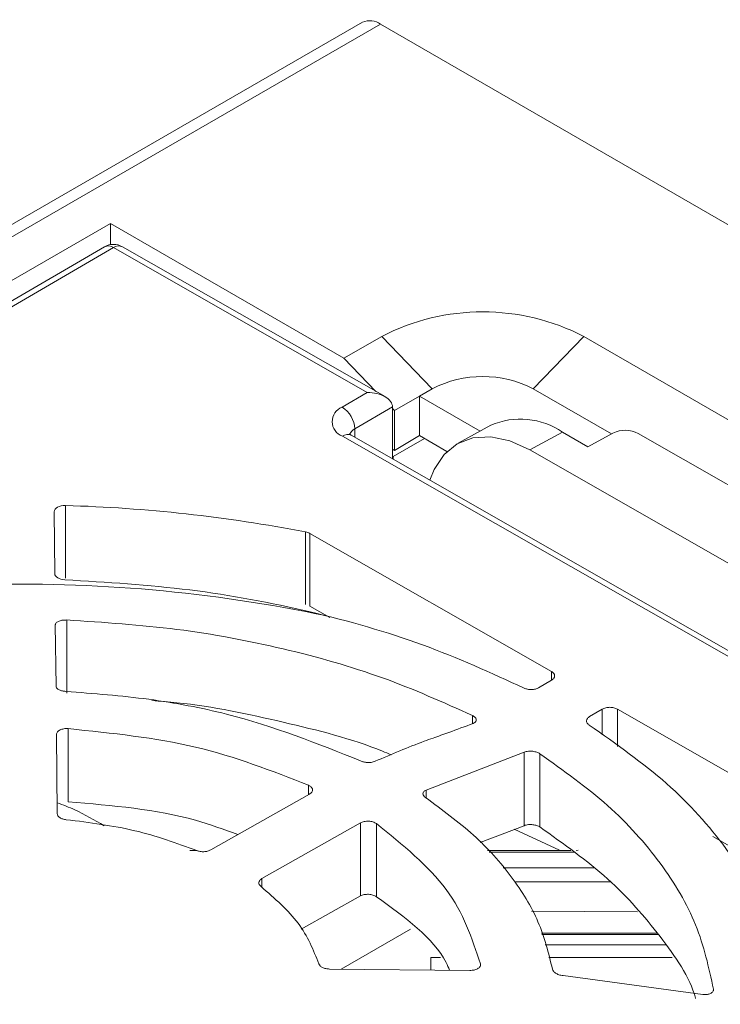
# Model space of a CAD drawing. Header units: millimetres. Extents: x -420 to 420, y -297 to 297.
# Tile 137 of 141: x 301 to 319, y 226 to 252. Entities that reach past the tile are written whole.
import ezdxf

# ---------------------------------------------------------------- set-up
doc = ezdxf.new("R2010")
doc.units = ezdxf.units.MM
doc.header["$MEASUREMENT"] = 0
doc.layers.add('layer 1', color=7, linetype='Continuous')

msp = doc.modelspace()

# ---------------------------------------------------------------- linework, layer by layer
at = {"layer": 'layer 1', "color": 7, "lineweight": 9}
for points in [[(309.9118, 251.7473), (309.9118, 251.7473), (255.7144, 220.4599), (255.7144, 220.4599)], [(310.374, 251.7016), (310.374, 251.7016), (256.1763, 220.414), (256.1763, 220.414)], [(310.374, 251.7016), (310.239, 251.7981), (310.063, 251.8157), (309.9118, 251.7473)], [(351.5516, 227.9301), (351.5516, 227.9301), (310.374, 251.7016), (310.374, 251.7016)], [(303.3802, 246.5323), (303.3802, 246.5323), (261.2874, 222.2326), (261.2874, 222.2326)], [(309.4262, 243.0419), (309.4262, 243.0419), (303.3802, 246.5323), (303.3802, 246.5323)], [(303.3802, 245.9864), (303.3802, 245.9864), (303.3802, 246.5323), (303.3802, 246.5323)], [(303.6891, 245.9324), (303.5456, 246.0143), (303.3694, 246.0136), (303.2269, 245.9304)], [(303.2269, 245.9304), (303.2269, 245.9304), (262.2654, 222.0348), (262.2654, 222.0348)], [(303.4598, 245.9085), (303.4598, 245.9085), (262.4982, 222.013), (262.4982, 222.013)], [(303.4598, 245.9085), (303.392, 245.9577), (303.3027, 245.966), (303.2269, 245.9304)], [(303.6891, 245.9324), (303.6138, 245.9659), (303.5264, 245.9568), (303.4598, 245.9085)], [(310.0301, 242.1549), (310.0301, 242.1549), (303.4598, 245.9085), (303.4598, 245.9085)], [(310.491, 242.0466), (310.491, 242.0466), (303.6891, 245.9324), (303.6891, 245.9324)], [(315.6356, 243.608), (313.996, 244.4575), (312.0461, 244.4575), (310.4065, 243.608)], [(309.4262, 243.0419), (309.4262, 243.0419), (310.4065, 243.608), (310.4065, 243.608)], [(311.7139, 242.2496), (311.7139, 242.2496), (310.4065, 243.608), (310.4065, 243.608)], [(314.3284, 242.2496), (314.3284, 242.2496), (315.6356, 243.608), (315.6356, 243.608)], [(315.6356, 243.608), (315.6356, 243.608), (331.3224, 234.5522), (331.3224, 234.5522)], [(310.2535, 242.1823), (310.2535, 242.1823), (309.4262, 243.0419), (309.4262, 243.0419)], [(314.3284, 242.2496), (313.5086, 242.6742), (312.5336, 242.6742), (311.7139, 242.2496)], [(311.7139, 242.2496), (311.7139, 242.2496), (311.3871, 242.0608), (311.3871, 242.0608)], [(316.3527, 241.0808), (316.3527, 241.0808), (314.3284, 242.2496), (314.3284, 242.2496)], [(309.3799, 241.7758), (309.3799, 241.7758), (310.0301, 242.1549), (310.0301, 242.1549)], [(310.0301, 242.1549), (310.0301, 242.1549), (310.0301, 242.1549), (310.0301, 242.1549)], [(310.4923, 242.0459), (310.4923, 242.0459), (310.4923, 242.0459), (310.4923, 242.0459)], [(311.3871, 242.0608), (311.3871, 242.0608), (310.7334, 241.6835), (310.7334, 241.6835)], [(311.3871, 241.0354), (311.3871, 241.0354), (311.3871, 242.0608), (311.3871, 242.0608)], [(311.3871, 242.0608), (311.3871, 242.0608), (312.9575, 241.1542), (312.9575, 241.1542)], [(309.7085, 241.2106), (309.6977, 241.4413), (309.5752, 241.6523), (309.3799, 241.7758)], [(310.6836, 241.7797), (310.6836, 241.7797), (309.7085, 241.2106), (309.7085, 241.2106)], [(310.6836, 241.7797), (310.6836, 241.7797), (310.6836, 241.7795), (310.6836, 241.7795)], [(310.6836, 240.4351), (310.6836, 240.4351), (310.6836, 241.7797), (310.6836, 241.7797)], [(310.7334, 241.6835), (310.7334, 241.6835), (310.6836, 241.7353), (310.6836, 241.7353)], [(310.7334, 240.6542), (310.7334, 240.6542), (310.7334, 241.6835), (310.7334, 241.6835)], [(315.0867, 241.1245), (314.5419, 241.5035), (313.8388, 241.5713), (313.2315, 241.3034)], [(309.7085, 241.2106), (309.6478, 241.1812), (309.6016, 241.1285), (309.5803, 241.0646)], [(309.7085, 241.2106), (309.7085, 241.2106), (309.7085, 240.9923), (309.7085, 240.9923)], [(313.2315, 241.3034), (313.2315, 241.3034), (312.3867, 240.8431), (312.3867, 240.8431)], [(317.0471, 241.0925), (316.843, 241.1984), (316.601, 241.2025), (316.3935, 241.1032)], [(309.616, 241.045), (309.5408, 241.0784), (309.4533, 241.0694), (309.3868, 241.0211)], [(327.1266, 230.8869), (327.1266, 230.8869), (309.3868, 241.0211), (309.3868, 241.0211)], [(327.3558, 230.9108), (327.3558, 230.9108), (309.616, 241.045), (309.616, 241.045)], [(310.7007, 240.4948), (310.7007, 240.4948), (311.512, 240.9633), (311.512, 240.9633)], [(311.3871, 241.0354), (311.3871, 241.0354), (310.7334, 240.6542), (310.7334, 240.6542)], [(312.0938, 240.6274), (312.0938, 240.6274), (311.3871, 241.0354), (311.3871, 241.0354)], [(315.0867, 241.1245), (315.0867, 241.1245), (314.242, 240.6641), (314.242, 240.6641)], [(315.0867, 241.1245), (315.0867, 241.1245), (315.7437, 240.749), (315.7437, 240.749)], [(316.3935, 241.1032), (316.3935, 241.1032), (315.7437, 240.749), (315.7437, 240.749)], [(317.0471, 241.0925), (317.0471, 241.0925), (326.2455, 235.8377), (326.2455, 235.8377)], [(310.6836, 240.6828), (310.6836, 240.6828), (310.7334, 240.6542), (310.7334, 240.6542)], [(314.242, 240.6641), (314.242, 240.6641), (325.4115, 234.2834), (325.4115, 234.2834)], [(310.7007, 240.4948), (310.7007, 240.4948), (310.6836, 240.5046), (310.6836, 240.5046)], [(310.7007, 240.4948), (310.7007, 240.4948), (310.7007, 240.4253), (310.7007, 240.4253)], [(308.4353, 238.5389), (306.3841, 238.9362), (304.3041, 239.1658), (302.2157, 239.2255)], [(302.2157, 239.2255), (302.2157, 239.2255), (302.2157, 237.3441), (302.2157, 237.3441)], [(301.9387, 237.4611), (301.9387, 237.4611), (301.9241, 239.0647), (301.9241, 239.0647)], [(308.5414, 238.5012), (308.5083, 238.5193), (308.4724, 238.532), (308.4353, 238.5389)], [(308.4353, 236.6576), (308.4353, 236.6576), (308.4353, 238.5389), (308.4353, 238.5389)], [(314.8018, 234.9247), (314.8018, 234.9247), (308.5414, 238.5012), (308.5414, 238.5012)], [(308.5414, 238.5012), (308.5414, 238.5012), (308.5414, 236.6197), (308.5414, 236.6197)], [(308.9902, 236.3633), (306.0046, 236.9917), (302.955, 237.2633), (299.9052, 237.1725)], [(309.0577, 236.3193), (309.0577, 236.3193), (308.5414, 236.6142), (308.5414, 236.6142)], [(301.9703, 234.5431), (301.9703, 234.5431), (301.9513, 236.1291), (301.9513, 236.1291)], [(302.2475, 236.2583), (302.2475, 236.2583), (302.2475, 234.3593), (302.2475, 234.3593)], [(314.8018, 234.6971), (314.8018, 234.6971), (314.8018, 234.9247), (314.8018, 234.9247)], [(314.4698, 234.5035), (314.4698, 234.5035), (314.8038, 234.6984), (314.8038, 234.6984)], [(312.7588, 233.5735), (312.7588, 233.5735), (312.7588, 233.7809), (312.7588, 233.7809)], [(315.7892, 233.7559), (315.7892, 233.7559), (316.1179, 233.9476), (316.1179, 233.9476)], [(316.1179, 233.2804), (316.1179, 233.2804), (316.1179, 233.9476), (316.1179, 233.9476)], [(322.7703, 230.3724), (322.7703, 230.3724), (316.51, 233.9489), (316.51, 233.9489)], [(316.51, 233.9489), (316.51, 233.9489), (316.51, 232.9833), (316.51, 232.9833)], [(302.002, 231.2404), (302.002, 231.2404), (301.9829, 233.2932), (301.9829, 233.2932)], [(302.2894, 233.4427), (302.2894, 233.4427), (302.2894, 231.5471), (302.2894, 231.5471)], [(311.5535, 231.8501), (311.5535, 231.8501), (314.0958, 232.8327), (314.0958, 232.8327)], [(314.0958, 230.9278), (314.0958, 230.9278), (314.0958, 232.8327), (314.0958, 232.8327)], [(314.5001, 232.7937), (314.5001, 232.7937), (314.5001, 230.8938), (314.5001, 230.8938)], [(308.5085, 231.7331), (308.5085, 231.7331), (308.5085, 231.9743), (308.5085, 231.9743)], [(305.9756, 230.3003), (305.9756, 230.3003), (308.5329, 231.7468), (308.5329, 231.7468)], [(311.5535, 231.8501), (311.5535, 231.8501), (311.5535, 231.6458), (311.5535, 231.6458)], [(307.3033, 229.5577), (307.3033, 229.5577), (309.8564, 231.0017), (309.8564, 231.0017)], [(309.8564, 229.1072), (309.8564, 229.1072), (309.8564, 231.0017), (309.8564, 231.0017)], [(310.2668, 230.9812), (310.2668, 230.9812), (310.2668, 229.0857), (310.2668, 229.0857)], [(314.0958, 230.9278), (314.0958, 230.9278), (312.9581, 230.488), (312.9581, 230.488)], [(313.839, 230.835), (313.839, 230.835), (315.0105, 230.2963), (315.0105, 230.2963)], [(322.7703, 228.4856), (322.7703, 228.4856), (318.9795, 230.6512), (318.9795, 230.6512)], [(305.6282, 230.2804), (305.6282, 230.2804), (305.4368, 230.2804), (305.4368, 230.2804)], [(315.3002, 230.2804), (315.3002, 230.2804), (313.1469, 230.2804), (313.1469, 230.2804)], [(313.1853, 230.238), (313.1853, 230.238), (315.4123, 230.238), (315.4123, 230.238)], [(315.4962, 230.2957), (315.4962, 230.2957), (315.4392, 230.2804), (315.4392, 230.2804)], [(315.9105, 229.8378), (315.9105, 229.8378), (313.5488, 229.8378), (313.5488, 229.8378)], [(307.3033, 229.5577), (307.3033, 229.5577), (307.3033, 229.3255), (307.3033, 229.3255)], [(316.3233, 229.4734), (316.3233, 229.4734), (313.8409, 229.4695), (313.8409, 229.4695)], [(290.8181, 200.4159), (290.8181, 200.4159), (340.767, 229.2508), (340.767, 229.2508)], [(309.8564, 229.1072), (309.8564, 229.1072), (308.3206, 228.2425), (308.3206, 228.2425)], [(317.0284, 228.6979), (317.0284, 228.6979), (314.2875, 228.7156), (314.2875, 228.7156)], [(311.154, 228.2485), (311.154, 228.2485), (309.3546, 227.2099), (309.3546, 227.2099)], [(317.5303, 228.1458), (317.5303, 228.1458), (314.5413, 228.1458), (314.5413, 228.1458)], [(314.5545, 228.1035), (314.5545, 228.1035), (317.5673, 228.1035), (317.5673, 228.1035)], [(317.7599, 227.8367), (317.7599, 227.8367), (314.636, 227.8367), (314.636, 227.8367)], [(340.4402, 227.5528), (340.4402, 227.5528), (291.4716, 199.2837), (291.4716, 199.2837)], [(294.2951, 203.1778), (294.2951, 203.1778), (336.3878, 227.4774), (336.3878, 227.4774)], [(294.6926, 203.6212), (294.6926, 203.6212), (335.6542, 227.5167), (335.6542, 227.5167)], [(311.6736, 227.5145), (311.6736, 227.5145), (311.6736, 227.1875), (311.6736, 227.1875)], [(311.9319, 227.5145), (311.9319, 227.5145), (311.6736, 227.5145), (311.6736, 227.5145)], [(317.9243, 227.5145), (317.9243, 227.5145), (314.7343, 227.5145), (314.7343, 227.5145)], [(309.0525, 227.2126), (309.0525, 227.2126), (312.6895, 227.1779), (312.6895, 227.1779)], [(312.9635, 227.3108), (312.9635, 227.3108), (312.9635, 227.3459), (312.9635, 227.3459)], [(315.105, 227.0424), (315.105, 227.0424), (318.722, 226.5519), (318.722, 226.5519)]]:
    msp.add_open_spline(points, degree=3, dxfattribs=at)
for points, knots in [([(310.6836, 241.7797), (310.6836, 241.8797), (310.6149, 241.9754), (310.4923, 242.0459), (310.4923, 242.0459), (310.3697, 242.1163), (310.2034, 242.1555), (310.0301, 242.1549)], [0, 0, 0, 0, 0.3333333, 0.3333333, 0.3333333, 0.3333333, 1, 1, 1, 1]), ([(310.6836, 241.7797), (310.6836, 241.8797), (310.6149, 241.9754), (310.4923, 242.0459), (310.4923, 242.0459), (310.3697, 242.1163), (310.2034, 242.1555), (310.0301, 242.1549)], [0, 0, 0, 0, 0.3333333, 0.3333333, 0.3333333, 0.3333333, 1, 1, 1, 1]), ([(310.6836, 241.7797), (310.6836, 241.8797), (310.6149, 241.9754), (310.4923, 242.0459), (310.4923, 242.0459), (310.3697, 242.1163), (310.2034, 242.1555), (310.0301, 242.1549)], [0, 0, 0, 0, 0.3333333, 0.3333333, 0.3333333, 0.3333333, 1, 1, 1, 1]), ([(310.6836, 241.7797), (310.6836, 241.8797), (310.6149, 241.9754), (310.4923, 242.0459), (310.4923, 242.0459), (310.3697, 242.1163), (310.2034, 242.1555), (310.0301, 242.1549)], [0, 0, 0, 0, 0.3333333, 0.3333333, 0.3333333, 0.3333333, 1, 1, 1, 1]), ([(310.6836, 241.7797), (310.6836, 241.8797), (310.6149, 241.9754), (310.4923, 242.0459), (310.4923, 242.0459), (310.3697, 242.1163), (310.2034, 242.1555), (310.0301, 242.1549)], [0, 0, 0, 0, 0.3333333, 0.3333333, 0.3333333, 0.3333333, 1, 1, 1, 1]), ([(310.6836, 241.7797), (310.6836, 241.8797), (310.6149, 241.9754), (310.4923, 242.0459), (310.4923, 242.0459), (310.3697, 242.1163), (310.2034, 242.1555), (310.0301, 242.1549)], [0, 0, 0, 0, 0.3333333, 0.3333333, 0.3333333, 0.3333333, 1, 1, 1, 1]), ([(310.6836, 241.7797), (310.6836, 241.8797), (310.6149, 241.9754), (310.4923, 242.0459), (310.4923, 242.0459), (310.3697, 242.1163), (310.2034, 242.1555), (310.0301, 242.1549)], [0, 0, 0, 0, 0.3333333, 0.3333333, 0.3333333, 0.3333333, 1, 1, 1, 1]), ([(310.6836, 241.7797), (310.6836, 241.8797), (310.6149, 241.9754), (310.4923, 242.0459), (310.4923, 242.0459), (310.3697, 242.1163), (310.2034, 242.1555), (310.0301, 242.1549)], [0, 0, 0, 0, 0.3333333, 0.3333333, 0.3333333, 0.3333333, 1, 1, 1, 1]), ([(310.6836, 241.7797), (310.6836, 241.8797), (310.6149, 241.9754), (310.4923, 242.0459), (310.4923, 242.0459), (310.3697, 242.1163), (310.2034, 242.1555), (310.0301, 242.1549)], [0, 0, 0, 0, 0.3333333, 0.3333333, 0.3333333, 0.3333333, 1, 1, 1, 1]), ([(310.6836, 241.7797), (310.6836, 241.8797), (310.6149, 241.9754), (310.4923, 242.0459), (310.4923, 242.0459), (310.3697, 242.1163), (310.2034, 242.1555), (310.0301, 242.1549)], [0, 0, 0, 0, 0.3333333, 0.3333333, 0.3333333, 0.3333333, 1, 1, 1, 1]), ([(310.6836, 241.7797), (310.6836, 241.8797), (310.6149, 241.9754), (310.4923, 242.0459), (310.4923, 242.0459), (310.3697, 242.1163), (310.2034, 242.1555), (310.0301, 242.1549)], [0, 0, 0, 0, 0.3333333, 0.3333333, 0.3333333, 0.3333333, 1, 1, 1, 1]), ([(310.6836, 241.7797), (310.6836, 241.8797), (310.6149, 241.9754), (310.4923, 242.0459), (310.4923, 242.0459), (310.3697, 242.1163), (310.2034, 242.1555), (310.0301, 242.1549)], [0, 0, 0, 0, 0.3333333, 0.3333333, 0.3333333, 0.3333333, 1, 1, 1, 1]), ([(310.6836, 241.7797), (310.6836, 241.8797), (310.6149, 241.9754), (310.4923, 242.0459), (310.4923, 242.0459), (310.3697, 242.1163), (310.2034, 242.1555), (310.0301, 242.1549)], [0, 0, 0, 0, 0.3333333, 0.3333333, 0.3333333, 0.3333333, 1, 1, 1, 1]), ([(310.6836, 241.7797), (310.6836, 241.8797), (310.6149, 241.9754), (310.4923, 242.0459), (310.4923, 242.0459), (310.3697, 242.1163), (310.2034, 242.1555), (310.0301, 242.1549)], [0, 0, 0, 0, 0.3333333, 0.3333333, 0.3333333, 0.3333333, 1, 1, 1, 1]), ([(310.6836, 241.7797), (310.6836, 241.8797), (310.6149, 241.9754), (310.4923, 242.0459), (310.4923, 242.0459), (310.3697, 242.1163), (310.2034, 242.1555), (310.0301, 242.1549)], [0, 0, 0, 0, 0.3333333, 0.3333333, 0.3333333, 0.3333333, 1, 1, 1, 1]), ([(310.6836, 241.7797), (310.6836, 241.8797), (310.6149, 241.9754), (310.4923, 242.0459), (310.4923, 242.0459), (310.3697, 242.1163), (310.2034, 242.1555), (310.0301, 242.1549)], [0, 0, 0, 0, 0.3333333, 0.3333333, 0.3333333, 0.3333333, 1, 1, 1, 1]), ([(310.6836, 241.7797), (310.6836, 241.8797), (310.6149, 241.9754), (310.4923, 242.0459), (310.4923, 242.0459), (310.3697, 242.1163), (310.2034, 242.1555), (310.0301, 242.1549)], [0, 0, 0, 0, 0.3333333, 0.3333333, 0.3333333, 0.3333333, 1, 1, 1, 1]), ([(310.6836, 241.7797), (310.6836, 241.8797), (310.6149, 241.9754), (310.4923, 242.0459), (310.4923, 242.0459), (310.3697, 242.1163), (310.2034, 242.1555), (310.0301, 242.1549)], [0, 0, 0, 0, 0.3333333, 0.3333333, 0.3333333, 0.3333333, 1, 1, 1, 1]), ([(310.6836, 241.7797), (310.6836, 241.8797), (310.6149, 241.9754), (310.4923, 242.0459), (310.4923, 242.0459), (310.3697, 242.1163), (310.2034, 242.1555), (310.0301, 242.1549)], [0, 0, 0, 0, 0.3333333, 0.3333333, 0.3333333, 0.3333333, 1, 1, 1, 1]), ([(310.6836, 241.7795), (310.6836, 241.8797), (310.6149, 241.9754), (310.4923, 242.0459), (310.4923, 242.0459), (310.3697, 242.1163), (310.2034, 242.1555), (310.0301, 242.1549)], [0, 0, 0, 0, 0.3333333, 0.3333333, 0.3333333, 0.3333333, 1, 1, 1, 1]), ([(310.6836, 241.7795), (310.6836, 241.8797), (310.6149, 241.9754), (310.4923, 242.0459), (310.4923, 242.0459), (310.3697, 242.1163), (310.2034, 242.1555), (310.0301, 242.1549)], [0, 0, 0, 0, 0.3333333, 0.3333333, 0.3333333, 0.3333333, 1, 1, 1, 1]), ([(309.3799, 241.7758), (309.2237, 241.7148), (309.1215, 241.5637), (309.123, 241.396), (309.123, 241.396), (309.1244, 241.2284), (309.2295, 241.0792), (309.3868, 241.0211)], [0, 0, 0, 0, 0.3333333, 0.3333333, 0.3333333, 0.3333333, 1, 1, 1, 1]), ([(309.616, 241.045), (309.5955, 241.0592), (309.575, 241.0736), (309.567, 241.0794), (309.567, 241.0794), (309.5611, 241.0836), (309.5619, 241.0834), (309.5626, 241.0834)], [0, 0, 0, 0, 0.3333333, 0.3333333, 0.3333333, 0.3333333, 1, 1, 1, 1]), ([(314.242, 240.6641), (314.242, 240.6641), (313.7275, 240.898), (313.7275, 240.898), (313.7275, 240.898), (313.7275, 240.898), (313.2297, 241.0052), (313.2297, 241.0052), (313.2297, 241.0052), (313.2297, 241.0052), (312.7673, 240.9812), (312.7673, 240.9812), (312.7673, 240.9812), (312.7673, 240.9812), (312.3584, 240.8272), (312.3584, 240.8272), (312.3584, 240.8272), (312.3584, 240.8272), (312.0184, 240.5492), (312.0184, 240.5492), (312.0184, 240.5492), (312.0184, 240.5492), (311.7607, 240.1574), (311.7607, 240.1574), (311.7607, 240.1574), (311.7607, 240.1574), (311.6522, 239.8818), (311.6522, 239.8818)], [0, 0, 0, 0, 0.125, 0.125, 0.125, 0.125, 0.25, 0.25, 0.25, 0.25, 0.375, 0.375, 0.375, 0.375, 0.5, 0.5, 0.5, 0.5, 0.625, 0.625, 0.625, 0.625, 0.75, 0.75, 0.75, 0.75, 1, 1, 1, 1]), ([(301.9241, 239.0647), (301.9241, 239.0647), (301.9297, 239.097), (301.9297, 239.097), (301.9297, 239.097), (301.9297, 239.097), (301.9463, 239.1281), (301.9463, 239.1281), (301.9463, 239.1281), (301.9463, 239.1281), (301.9735, 239.1565), (301.9735, 239.1565), (301.9735, 239.1565), (301.9735, 239.1565), (302.0099, 239.1813), (302.0099, 239.1813), (302.0099, 239.1813), (302.0099, 239.1813), (302.0545, 239.2013), (302.0545, 239.2013), (302.0545, 239.2013), (302.0545, 239.2013), (302.1049, 239.2157), (302.1049, 239.2157), (302.1049, 239.2157), (302.1049, 239.2157), (302.1595, 239.2238), (302.1595, 239.2238), (302.1595, 239.2238), (302.1595, 239.2238), (302.2157, 239.2255), (302.2157, 239.2255)], [0, 0, 0, 0, 0.1111111, 0.1111111, 0.1111111, 0.1111111, 0.2222222, 0.2222222, 0.2222222, 0.2222222, 0.3333333, 0.3333333, 0.3333333, 0.3333333, 0.4444444, 0.4444444, 0.4444444, 0.4444444, 0.5555556, 0.5555556, 0.5555556, 0.5555556, 0.6666667, 0.6666667, 0.6666667, 0.6666667, 0.7777778, 0.7777778, 0.7777778, 0.7777778, 1, 1, 1, 1]), ([(302.1996, 237.3021), (302.1996, 237.3021), (302.1482, 237.3067), (302.1482, 237.3067), (302.1482, 237.3067), (302.1482, 237.3067), (302.099, 237.3167), (302.099, 237.3167), (302.099, 237.3167), (302.099, 237.3167), (302.0539, 237.332), (302.0539, 237.332), (302.0539, 237.332), (302.0539, 237.332), (302.0147, 237.3518), (302.0147, 237.3518), (302.0147, 237.3518), (302.0147, 237.3518), (301.9825, 237.3755), (301.9825, 237.3755), (301.9825, 237.3755), (301.9825, 237.3755), (301.9587, 237.4023), (301.9587, 237.4023), (301.9587, 237.4023), (301.9587, 237.4023), (301.9439, 237.4311), (301.9439, 237.4311), (301.9439, 237.4311), (301.9439, 237.4311), (301.9387, 237.4611), (301.9387, 237.4611)], [0, 0, 0, 0, 0.1111111, 0.1111111, 0.1111111, 0.1111111, 0.2222222, 0.2222222, 0.2222222, 0.2222222, 0.3333333, 0.3333333, 0.3333333, 0.3333333, 0.4444444, 0.4444444, 0.4444444, 0.4444444, 0.5555556, 0.5555556, 0.5555556, 0.5555556, 0.6666667, 0.6666667, 0.6666667, 0.6666667, 0.7777778, 0.7777778, 0.7777778, 0.7777778, 1, 1, 1, 1]), ([(314.0902, 234.4954), (313.2347, 234.8868), (312.3791, 235.2781), (311.4605, 235.6139), (311.4605, 235.6139), (310.5417, 235.9498), (309.5598, 236.23), (308.5486, 236.4687), (308.5486, 236.4687), (307.5373, 236.7074), (306.4967, 236.9044), (305.4337, 237.0364), (305.4337, 237.0364), (304.3707, 237.1684), (303.2851, 237.2354), (302.1996, 237.3021)], [0, 0, 0, 0, 0.2, 0.2, 0.2, 0.2, 0.4, 0.4, 0.4, 0.4, 0.6, 0.6, 0.6, 0.6, 1, 1, 1, 1]), ([(301.9513, 236.1291), (301.9528, 236.1393), (301.9541, 236.1496), (301.9589, 236.1598), (301.9589, 236.1598), (301.9633, 236.1694), (301.9709, 236.1788), (301.9803, 236.1879), (301.9803, 236.1879), (301.9896, 236.1964), (302.0005, 236.2045), (302.0132, 236.2119), (302.0132, 236.2119), (302.0254, 236.2191), (302.0393, 236.2256), (302.0545, 236.2313), (302.0545, 236.2313), (302.0826, 236.2421), (302.1155, 236.2504), (302.1502, 236.2544), (302.1502, 236.2544), (302.1815, 236.258), (302.2146, 236.2581), (302.2475, 236.2583)], [0, 0, 0, 0, 0.1428571, 0.1428571, 0.1428571, 0.1428571, 0.2857143, 0.2857143, 0.2857143, 0.2857143, 0.4285714, 0.4285714, 0.4285714, 0.4285714, 0.5714286, 0.5714286, 0.5714286, 0.5714286, 0.7142857, 0.7142857, 0.7142857, 0.7142857, 1, 1, 1, 1]), ([(312.7588, 233.7809), (311.9988, 234.1231), (311.2388, 234.4651), (310.425, 234.7592), (310.425, 234.7592), (309.6112, 235.0533), (308.7434, 235.2996), (307.8505, 235.51), (307.8505, 235.51), (306.9576, 235.7205), (306.0392, 235.8952), (305.1011, 236.0141), (305.1011, 236.0141), (304.1631, 236.1328), (303.2053, 236.1957), (302.2475, 236.2583)], [0, 0, 0, 0, 0.2, 0.2, 0.2, 0.2, 0.4, 0.4, 0.4, 0.4, 0.6, 0.6, 0.6, 0.6, 1, 1, 1, 1]), ([(314.8018, 234.9247), (314.8246, 234.9082), (314.8475, 234.8918), (314.8623, 234.8729), (314.8623, 234.8729), (314.8771, 234.8542), (314.8837, 234.833), (314.8841, 234.8117), (314.8841, 234.8117), (314.8843, 234.7906), (314.8778, 234.7694), (314.8634, 234.7505), (314.8634, 234.7505), (314.849, 234.7315), (314.8264, 234.715), (314.8038, 234.6984)], [0, 0, 0, 0, 0.2, 0.2, 0.2, 0.2, 0.4, 0.4, 0.4, 0.4, 0.6, 0.6, 0.6, 0.6, 1, 1, 1, 1]), ([(302.2236, 234.4078), (302.1942, 234.4104), (302.1646, 234.4131), (302.1373, 234.4185), (302.1373, 234.4185), (302.1071, 234.4244), (302.0794, 234.4338), (302.0559, 234.4451), (302.0559, 234.4451), (302.0302, 234.4575), (302.0094, 234.4721), (301.9946, 234.4882), (301.9946, 234.4882), (301.9868, 234.4967), (301.9805, 234.5056), (301.9768, 234.5146), (301.9768, 234.5146), (301.9729, 234.5241), (301.9716, 234.5337), (301.9703, 234.5431)], [0, 0, 0, 0, 0.1666667, 0.1666667, 0.1666667, 0.1666667, 0.3333333, 0.3333333, 0.3333333, 0.3333333, 0.5, 0.5, 0.5, 0.5, 0.6666667, 0.6666667, 0.6666667, 0.6666667, 1, 1, 1, 1]), ([(314.4698, 234.5035), (314.4424, 234.4908), (314.4152, 234.478), (314.384, 234.4695), (314.384, 234.4695), (314.3529, 234.461), (314.318, 234.4568), (314.2827, 234.456), (314.2827, 234.456), (314.2476, 234.4553), (314.2121, 234.4581), (314.1801, 234.4651), (314.1801, 234.4651), (314.1479, 234.4723), (314.1191, 234.4838), (314.0902, 234.4954)], [0, 0, 0, 0, 0.2, 0.2, 0.2, 0.2, 0.4, 0.4, 0.4, 0.4, 0.6, 0.6, 0.6, 0.6, 1, 1, 1, 1]), ([(309.8578, 232.6081), (308.7386, 233.056), (307.6192, 233.5039), (306.3828, 233.8188), (306.3828, 233.8188), (305.7373, 233.9831), (305.0597, 234.1112), (304.3705, 234.2028), (304.3705, 234.2028), (303.663, 234.2968), (302.9433, 234.3523), (302.2236, 234.4078)], [0, 0, 0, 0, 0.25, 0.25, 0.25, 0.25, 0.5, 0.5, 0.5, 0.5, 1, 1, 1, 1]), ([(304.4539, 234.1704), (304.6704, 234.1536), (304.8867, 234.1368), (305.1011, 234.1149), (305.1011, 234.1149), (306.0464, 234.0181), (306.952, 233.8203), (307.8505, 233.6106), (307.8505, 233.6106), (308.749, 233.401), (309.6404, 233.1795), (310.425, 232.8595), (310.425, 232.8595), (310.5001, 232.829), (310.5742, 232.7976), (310.6483, 232.7659)], [0, 0, 0, 0, 0.2, 0.2, 0.2, 0.2, 0.4, 0.4, 0.4, 0.4, 0.6, 0.6, 0.6, 0.6, 1, 1, 1, 1]), ([(316.1179, 233.9476), (316.1464, 233.9609), (316.1748, 233.9741), (316.2076, 233.9826), (316.2076, 233.9826), (316.2401, 233.9913), (316.2767, 233.995), (316.3135, 233.9951), (316.3135, 233.9951), (316.3503, 233.9953), (316.3869, 233.9916), (316.4198, 233.9833), (316.4198, 233.9833), (316.4525, 233.975), (316.4812, 233.9619), (316.51, 233.9489)], [0, 0, 0, 0, 0.2, 0.2, 0.2, 0.2, 0.4, 0.4, 0.4, 0.4, 0.6, 0.6, 0.6, 0.6, 1, 1, 1, 1]), ([(312.7588, 233.7809), (312.7814, 233.7678), (312.8039, 233.7546), (312.8204, 233.7398), (312.8204, 233.7398), (312.8387, 233.7234), (312.8496, 233.7049), (312.8537, 233.6868), (312.8537, 233.6868), (312.8559, 233.677), (312.8562, 233.6674), (312.8544, 233.6579), (312.8544, 233.6579), (312.8525, 233.648), (312.8483, 233.6383), (312.8422, 233.6291), (312.8422, 233.6291), (312.8357, 233.6195), (312.8272, 233.6102), (312.8159, 233.6023), (312.8159, 233.6023), (312.8043, 233.594), (312.7899, 233.5868), (312.7755, 233.5796)], [0, 0, 0, 0, 0.1428571, 0.1428571, 0.1428571, 0.1428571, 0.2857143, 0.2857143, 0.2857143, 0.2857143, 0.4285714, 0.4285714, 0.4285714, 0.4285714, 0.5714286, 0.5714286, 0.5714286, 0.5714286, 0.7142857, 0.7142857, 0.7142857, 0.7142857, 1, 1, 1, 1]), ([(315.7805, 233.5361), (315.7598, 233.5526), (315.7393, 233.5692), (315.7263, 233.5877), (315.7263, 233.5877), (315.7136, 233.6062), (315.7082, 233.6267), (315.7092, 233.647), (315.7092, 233.647), (315.7099, 233.6674), (315.7167, 233.6877), (315.7312, 233.706), (315.7312, 233.706), (315.7454, 233.7241), (315.7674, 233.74), (315.7892, 233.7559)], [0, 0, 0, 0, 0.2, 0.2, 0.2, 0.2, 0.4, 0.4, 0.4, 0.4, 0.6, 0.6, 0.6, 0.6, 1, 1, 1, 1]), ([(310.2316, 232.5962), (310.6579, 232.7781), (311.0843, 232.9599), (311.5071, 233.1159), (311.5071, 233.1159), (311.5829, 233.1438), (311.6585, 233.1708), (311.7341, 233.1978), (311.7341, 233.1978), (311.8696, 233.2459), (312.0049, 233.2936), (312.1406, 233.3425), (312.1406, 233.3425), (312.3517, 233.4191), (312.5636, 233.4993), (312.7755, 233.5796)], [0, 0, 0, 0, 0.2, 0.2, 0.2, 0.2, 0.4, 0.4, 0.4, 0.4, 0.6, 0.6, 0.6, 0.6, 1, 1, 1, 1]), ([(320.8528, 226.646), (320.7239, 227.2781), (320.5951, 227.9101), (320.3514, 228.5282), (320.3514, 228.5282), (320.1078, 229.1464), (319.7491, 229.7503), (319.3176, 230.3366), (319.3176, 230.3366), (318.886, 230.9228), (318.3815, 231.4911), (317.7799, 232.0215), (317.7799, 232.0215), (317.1781, 232.5517), (316.4793, 233.0438), (315.7805, 233.5361)], [0, 0, 0, 0, 0.2, 0.2, 0.2, 0.2, 0.4, 0.4, 0.4, 0.4, 0.6, 0.6, 0.6, 0.6, 1, 1, 1, 1]), ([(301.9829, 233.2932), (301.984, 233.3041), (301.9851, 233.3148), (301.9886, 233.3254), (301.9886, 233.3254), (301.9923, 233.3359), (301.9986, 233.3462), (302.0064, 233.356), (302.0064, 233.356), (302.0143, 233.3658), (302.024, 233.3753), (302.0354, 233.384), (302.0354, 233.384), (302.0467, 233.3925), (302.0598, 233.4004), (302.0742, 233.4076), (302.0742, 233.4076), (302.0887, 233.4146), (302.1044, 233.4209), (302.1212, 233.4261), (302.1212, 233.4261), (302.138, 233.4313), (302.1558, 233.4354), (302.1743, 233.4385), (302.1743, 233.4385), (302.1927, 233.4415), (302.212, 233.4435), (302.2312, 233.444), (302.2312, 233.444), (302.2504, 233.4446), (302.2698, 233.4437), (302.2894, 233.4427)], [0, 0, 0, 0, 0.1111111, 0.1111111, 0.1111111, 0.1111111, 0.2222222, 0.2222222, 0.2222222, 0.2222222, 0.3333333, 0.3333333, 0.3333333, 0.3333333, 0.4444444, 0.4444444, 0.4444444, 0.4444444, 0.5555556, 0.5555556, 0.5555556, 0.5555556, 0.6666667, 0.6666667, 0.6666667, 0.6666667, 0.7777778, 0.7777778, 0.7777778, 0.7777778, 1, 1, 1, 1]), ([(308.5085, 231.9743), (307.5627, 232.3472), (306.6171, 232.7199), (305.5805, 232.9647), (305.5805, 232.9647), (304.5439, 233.2094), (303.4166, 233.3261), (302.2894, 233.4427)], [0, 0, 0, 0, 0.3333333, 0.3333333, 0.3333333, 0.3333333, 1, 1, 1, 1]), ([(314.0958, 232.8327), (314.1122, 232.8384), (314.1287, 232.8443), (314.1472, 232.8488), (314.1472, 232.8488), (314.1647, 232.853), (314.1842, 232.856), (314.2041, 232.8578), (314.2041, 232.8578), (314.2234, 232.8595), (314.2431, 232.8602), (314.2633, 232.8597), (314.2633, 232.8597), (314.2823, 232.8593), (314.3017, 232.8578), (314.3211, 232.8552), (314.3211, 232.8552), (314.357, 232.8506), (314.3929, 232.8425), (314.4238, 232.8308), (314.4238, 232.8308), (314.4519, 232.8205), (314.4759, 232.8072), (314.5001, 232.7937)], [0, 0, 0, 0, 0.1428571, 0.1428571, 0.1428571, 0.1428571, 0.2857143, 0.2857143, 0.2857143, 0.2857143, 0.4285714, 0.4285714, 0.4285714, 0.4285714, 0.5714286, 0.5714286, 0.5714286, 0.5714286, 0.7142857, 0.7142857, 0.7142857, 0.7142857, 1, 1, 1, 1]), ([(318.9969, 226.6924), (318.8756, 227.2511), (318.7543, 227.8099), (318.5342, 228.3562), (318.5342, 228.3562), (318.3138, 228.9027), (317.9945, 229.4368), (317.6124, 229.9554), (317.6124, 229.9554), (317.2303, 230.4739), (316.7851, 230.977), (316.2558, 231.4474), (316.2558, 231.4474), (315.7267, 231.9179), (315.1133, 232.3559), (314.5001, 232.7937)], [0, 0, 0, 0, 0.2, 0.2, 0.2, 0.2, 0.4, 0.4, 0.4, 0.4, 0.6, 0.6, 0.6, 0.6, 1, 1, 1, 1]), ([(310.2316, 232.5962), (310.2168, 232.5903), (310.2022, 232.5846), (310.186, 232.5798), (310.186, 232.5798), (310.1704, 232.5753), (310.1534, 232.5718), (310.1357, 232.5694), (310.1357, 232.5694), (310.1026, 232.5646), (310.0669, 232.5631), (310.0312, 232.5652), (310.0312, 232.5652), (309.9983, 232.5672), (309.9651, 232.572), (309.9351, 232.5803), (309.9351, 232.5803), (309.9076, 232.5877), (309.8828, 232.5979), (309.8578, 232.6081)], [0, 0, 0, 0, 0.1666667, 0.1666667, 0.1666667, 0.1666667, 0.3333333, 0.3333333, 0.3333333, 0.3333333, 0.5, 0.5, 0.5, 0.5, 0.6666667, 0.6666667, 0.6666667, 0.6666667, 1, 1, 1, 1]), ([(308.5085, 231.9743), (308.5229, 231.9673), (308.5373, 231.9603), (308.5499, 231.9521), (308.5499, 231.9521), (308.5623, 231.944), (308.573, 231.9349), (308.5819, 231.9255), (308.5819, 231.9255), (308.5907, 231.9159), (308.5979, 231.9059), (308.6031, 231.8956), (308.6031, 231.8956), (308.6083, 231.8852), (308.6114, 231.8745), (308.6125, 231.8638), (308.6125, 231.8638), (308.6137, 231.8531), (308.6129, 231.8421), (308.61, 231.8316), (308.61, 231.8316), (308.607, 231.8209), (308.602, 231.8105), (308.5952, 231.8004), (308.5952, 231.8004), (308.5885, 231.7904), (308.5798, 231.7806), (308.5691, 231.7717), (308.5691, 231.7717), (308.5584, 231.7628), (308.5456, 231.7549), (308.5329, 231.7468)], [0, 0, 0, 0, 0.1111111, 0.1111111, 0.1111111, 0.1111111, 0.2222222, 0.2222222, 0.2222222, 0.2222222, 0.3333333, 0.3333333, 0.3333333, 0.3333333, 0.4444444, 0.4444444, 0.4444444, 0.4444444, 0.5555556, 0.5555556, 0.5555556, 0.5555556, 0.6666667, 0.6666667, 0.6666667, 0.6666667, 0.7777778, 0.7777778, 0.7777778, 0.7777778, 1, 1, 1, 1]), ([(311.5403, 231.6562), (311.523, 231.6698), (311.5054, 231.6837), (311.4936, 231.6985), (311.4936, 231.6985), (311.4804, 231.7148), (311.4741, 231.7325), (311.4734, 231.7497), (311.4734, 231.7497), (311.4727, 231.7684), (311.4786, 231.7869), (311.491, 231.8035), (311.491, 231.8035), (311.4976, 231.8126), (311.5061, 231.8211), (311.5165, 231.8285), (311.5165, 231.8285), (311.5274, 231.8364), (311.5403, 231.8433), (311.5535, 231.8501)], [0, 0, 0, 0, 0.1666667, 0.1666667, 0.1666667, 0.1666667, 0.3333333, 0.3333333, 0.3333333, 0.3333333, 0.5, 0.5, 0.5, 0.5, 0.6666667, 0.6666667, 0.6666667, 0.6666667, 1, 1, 1, 1]), ([(303.2173, 230.9259), (302.9673, 231.0736), (302.7174, 231.2213), (302.4588, 231.3386), (302.4588, 231.3386), (302.3075, 231.4071), (302.1536, 231.4654), (301.9994, 231.5236)], [0, 0, 0, 0, 0.3333333, 0.3333333, 0.3333333, 0.3333333, 1, 1, 1, 1]), ([(302.2894, 231.5471), (303.4304, 231.4498), (304.5715, 231.3524), (305.5805, 231.069), (305.5805, 231.069), (305.9587, 230.9627), (306.3185, 230.8302), (306.6781, 230.6978)], [0, 0, 0, 0, 0.3333333, 0.3333333, 0.3333333, 0.3333333, 1, 1, 1, 1]), ([(314.8275, 227.2099), (314.7258, 227.6223), (314.6242, 228.0346), (314.4522, 228.4374), (314.4522, 228.4374), (314.2821, 228.8362), (314.0433, 229.2257), (313.761, 229.6043), (313.761, 229.6043), (313.4815, 229.9788), (313.1592, 230.3427), (312.7797, 230.6847), (312.7797, 230.6847), (312.404, 231.0228), (311.9722, 231.3395), (311.5403, 231.6562)], [0, 0, 0, 0, 0.2, 0.2, 0.2, 0.2, 0.4, 0.4, 0.4, 0.4, 0.6, 0.6, 0.6, 0.6, 1, 1, 1, 1]), ([(302.2366, 231.0836), (302.2048, 231.0884), (302.1731, 231.0932), (302.1445, 231.1017), (302.1445, 231.1017), (302.116, 231.1102), (302.0905, 231.1228), (302.0691, 231.137), (302.0691, 231.137), (302.0476, 231.1515), (302.0301, 231.1677), (302.0195, 231.1853), (302.0195, 231.1853), (302.009, 231.2029), (302.0055, 231.2215), (302.002, 231.2404)], [0, 0, 0, 0, 0.2, 0.2, 0.2, 0.2, 0.4, 0.4, 0.4, 0.4, 0.6, 0.6, 0.6, 0.6, 1, 1, 1, 1]), ([(305.6165, 230.2837), (305.0939, 230.4745), (304.5715, 230.6653), (304.0082, 230.7986), (304.0082, 230.7986), (303.4449, 230.9318), (302.8407, 231.0078), (302.2366, 231.0836)], [0, 0, 0, 0, 0.3333333, 0.3333333, 0.3333333, 0.3333333, 1, 1, 1, 1]), ([(309.8564, 231.0017), (309.8708, 231.0087), (309.8852, 231.0158), (309.9009, 231.0215), (309.9009, 231.0215), (309.9168, 231.0274), (309.9342, 231.032), (309.9523, 231.0356), (309.9523, 231.0356), (309.9702, 231.0393), (309.9889, 231.0418), (310.0079, 231.0431), (310.0079, 231.0431), (310.0268, 231.0446), (310.0462, 231.0448), (310.0654, 231.0439), (310.0654, 231.0439), (310.0847, 231.0429), (310.1039, 231.0409), (310.1226, 231.0378), (310.1226, 231.0378), (310.1412, 231.0346), (310.1594, 231.0302), (310.1765, 231.0248), (310.1765, 231.0248), (310.1939, 231.0195), (310.2106, 231.0132), (310.2254, 231.0058), (310.2254, 231.0058), (310.2403, 230.9984), (310.2535, 230.9897), (310.2668, 230.9812)], [0, 0, 0, 0, 0.1111111, 0.1111111, 0.1111111, 0.1111111, 0.2222222, 0.2222222, 0.2222222, 0.2222222, 0.3333333, 0.3333333, 0.3333333, 0.3333333, 0.4444444, 0.4444444, 0.4444444, 0.4444444, 0.5555556, 0.5555556, 0.5555556, 0.5555556, 0.6666667, 0.6666667, 0.6666667, 0.6666667, 0.7777778, 0.7777778, 0.7777778, 0.7777778, 1, 1, 1, 1]), ([(312.9635, 227.3459), (312.7431, 228.0085), (312.5225, 228.6711), (312.0731, 229.2769), (312.0731, 229.2769), (311.6237, 229.8827), (310.9452, 230.432), (310.2668, 230.9812)], [0, 0, 0, 0, 0.3333333, 0.3333333, 0.3333333, 0.3333333, 1, 1, 1, 1]), ([(314.5001, 230.8938), (314.4759, 230.9071), (314.4515, 230.9204), (314.4234, 230.9305), (314.4234, 230.9305), (314.3921, 230.942), (314.3563, 230.9496), (314.3202, 230.9538), (314.3202, 230.9538), (314.301, 230.9562), (314.2816, 230.9574), (314.2625, 230.9575), (314.2625, 230.9575), (314.2426, 230.9577), (314.2228, 230.9568), (314.2036, 230.9548), (314.2036, 230.9548), (314.1836, 230.9527), (314.1644, 230.9494), (314.1468, 230.945), (314.1468, 230.945), (314.1285, 230.9402), (314.1121, 230.9341), (314.0958, 230.9278)], [0, 0, 0, 0, 0.1428571, 0.1428571, 0.1428571, 0.1428571, 0.2857143, 0.2857143, 0.2857143, 0.2857143, 0.4285714, 0.4285714, 0.4285714, 0.4285714, 0.5714286, 0.5714286, 0.5714286, 0.5714286, 0.7142857, 0.7142857, 0.7142857, 0.7142857, 1, 1, 1, 1]), ([(314.5001, 230.8938), (315.1159, 230.4564), (315.7317, 230.0188), (316.2558, 229.5477), (316.2558, 229.5477), (316.7799, 229.0767), (317.2125, 228.572), (317.6124, 228.0556), (317.6124, 228.0556), (318.0123, 227.5393), (318.3794, 227.0113), (318.5342, 226.4567), (318.5342, 226.4567), (318.5345, 226.455), (318.5351, 226.4534), (318.5356, 226.4515)], [0, 0, 0, 0, 0.2, 0.2, 0.2, 0.2, 0.4, 0.4, 0.4, 0.4, 0.6, 0.6, 0.6, 0.6, 1, 1, 1, 1]), ([(305.9756, 230.3003), (305.95, 230.2883), (305.9247, 230.2763), (305.8959, 230.2682), (305.8959, 230.2682), (305.8669, 230.2598), (305.8345, 230.2552), (305.8016, 230.2537), (305.8016, 230.2537), (305.7687, 230.2523), (305.7354, 230.2537), (305.7044, 230.2591), (305.7044, 230.2591), (305.6735, 230.2646), (305.645, 230.2741), (305.6165, 230.2837)], [0, 0, 0, 0, 0.2, 0.2, 0.2, 0.2, 0.4, 0.4, 0.4, 0.4, 0.6, 0.6, 0.6, 0.6, 1, 1, 1, 1]), ([(307.2798, 229.3488), (307.2624, 229.3651), (307.2452, 229.3815), (307.2349, 229.3993), (307.2349, 229.3993), (307.2247, 229.4172), (307.2216, 229.4366), (307.2236, 229.4558), (307.2236, 229.4558), (307.2258, 229.4749), (307.2334, 229.4939), (307.2475, 229.5109), (307.2475, 229.5109), (307.2617, 229.5279), (307.2824, 229.5427), (307.3033, 229.5577)], [0, 0, 0, 0, 0.2, 0.2, 0.2, 0.2, 0.4, 0.4, 0.4, 0.4, 0.6, 0.6, 0.6, 0.6, 1, 1, 1, 1]), ([(308.7774, 227.347), (308.6336, 227.707), (308.4898, 228.0669), (308.24, 228.4006), (308.24, 228.4006), (307.9905, 228.7343), (307.6351, 229.0415), (307.2798, 229.3488)], [0, 0, 0, 0, 0.3333333, 0.3333333, 0.3333333, 0.3333333, 1, 1, 1, 1]), ([(310.2668, 229.0857), (310.2535, 229.0942), (310.2403, 229.1029), (310.2254, 229.1103), (310.2254, 229.1103), (310.2106, 229.1177), (310.1939, 229.1242), (310.1765, 229.1295), (310.1765, 229.1295), (310.1594, 229.1349), (310.1412, 229.1393), (310.1226, 229.1425), (310.1226, 229.1425), (310.1039, 229.1458), (310.0847, 229.1478), (310.0654, 229.1488), (310.0654, 229.1488), (310.0462, 229.1499), (310.0268, 229.1497), (310.0079, 229.1482), (310.0079, 229.1482), (309.9889, 229.1469), (309.9702, 229.1443), (309.9523, 229.1408), (309.9523, 229.1408), (309.9342, 229.1373), (309.9168, 229.1327), (309.9009, 229.127), (309.9009, 229.127), (309.8852, 229.121), (309.8708, 229.1142), (309.8564, 229.1072)], [0, 0, 0, 0, 0.1111111, 0.1111111, 0.1111111, 0.1111111, 0.2222222, 0.2222222, 0.2222222, 0.2222222, 0.3333333, 0.3333333, 0.3333333, 0.3333333, 0.4444444, 0.4444444, 0.4444444, 0.4444444, 0.5555556, 0.5555556, 0.5555556, 0.5555556, 0.6666667, 0.6666667, 0.6666667, 0.6666667, 0.7777778, 0.7777778, 0.7777778, 0.7777778, 1, 1, 1, 1]), ([(310.2668, 229.0857), (311.0074, 228.5518), (311.7479, 228.0179), (312.0731, 227.3812), (312.0731, 227.3812), (312.1066, 227.3158), (312.1356, 227.2494), (312.1646, 227.1829)], [0, 0, 0, 0, 0.3333333, 0.3333333, 0.3333333, 0.3333333, 1, 1, 1, 1]), ([(309.0525, 227.2126), (309.0198, 227.2145), (308.9871, 227.2165), (308.9566, 227.2224), (308.9566, 227.2224), (308.9261, 227.2283), (308.8974, 227.2383), (308.8723, 227.2507), (308.8723, 227.2507), (308.8471, 227.2629), (308.8253, 227.2775), (308.8102, 227.294), (308.8102, 227.294), (308.7948, 227.3104), (308.7861, 227.3287), (308.7774, 227.347)], [0, 0, 0, 0, 0.2, 0.2, 0.2, 0.2, 0.4, 0.4, 0.4, 0.4, 0.6, 0.6, 0.6, 0.6, 1, 1, 1, 1]), ([(312.8851, 227.2185), (312.8716, 227.2121), (312.8581, 227.2056), (312.8433, 227.2002), (312.8433, 227.2002), (312.8285, 227.1947), (312.8122, 227.1904), (312.7954, 227.1869), (312.7954, 227.1869), (312.7786, 227.1834), (312.7612, 227.1806), (312.7435, 227.1793), (312.7435, 227.1793), (312.7257, 227.1781), (312.7076, 227.1779), (312.6895, 227.1779)], [0, 0, 0, 0, 0.2, 0.2, 0.2, 0.2, 0.4, 0.4, 0.4, 0.4, 0.6, 0.6, 0.6, 0.6, 1, 1, 1, 1]), ([(312.9635, 227.3459), (312.9646, 227.3346), (312.9657, 227.3234), (312.964, 227.3123), (312.964, 227.3123), (312.9624, 227.3006), (312.9579, 227.2893), (312.9514, 227.2784), (312.9514, 227.2784), (312.9448, 227.2672), (312.9363, 227.2563), (312.9252, 227.2466), (312.9252, 227.2466), (312.9135, 227.2365), (312.8993, 227.2274), (312.8851, 227.2185)], [0, 0, 0, 0, 0.2, 0.2, 0.2, 0.2, 0.4, 0.4, 0.4, 0.4, 0.6, 0.6, 0.6, 0.6, 1, 1, 1, 1]), ([(315.105, 227.0424), (315.0854, 227.0448), (315.0656, 227.0472), (315.0466, 227.0509), (315.0466, 227.0509), (315.0281, 227.0546), (315.01, 227.0596), (314.9926, 227.0653), (314.9926, 227.0653), (314.9601, 227.0764), (314.9303, 227.0904), (314.9052, 227.1072), (314.9052, 227.1072), (314.882, 227.1226), (314.8628, 227.14), (314.8502, 227.1583), (314.8502, 227.1583), (314.839, 227.1749), (314.8332, 227.1925), (314.8275, 227.2099)], [0, 0, 0, 0, 0.1666667, 0.1666667, 0.1666667, 0.1666667, 0.3333333, 0.3333333, 0.3333333, 0.3333333, 0.5, 0.5, 0.5, 0.5, 0.6666667, 0.6666667, 0.6666667, 0.6666667, 1, 1, 1, 1]), ([(318.9969, 226.6924), (318.9973, 226.6815), (318.9976, 226.6706), (318.9956, 226.66), (318.9956, 226.66), (318.9934, 226.6493), (318.9886, 226.6388), (318.9821, 226.629), (318.9821, 226.629), (318.9753, 226.6186), (318.9668, 226.609), (318.956, 226.6005), (318.956, 226.6005), (318.9448, 226.5916), (318.9313, 226.5843), (318.9176, 226.5767)], [0, 0, 0, 0, 0.2, 0.2, 0.2, 0.2, 0.4, 0.4, 0.4, 0.4, 0.6, 0.6, 0.6, 0.6, 1, 1, 1, 1]), ([(318.9176, 226.5767), (318.8926, 226.5676), (318.8675, 226.5584), (318.8388, 226.5534), (318.8388, 226.5534), (318.8218, 226.5504), (318.8033, 226.5489), (318.7847, 226.5488), (318.7847, 226.5488), (318.7641, 226.5488), (318.7431, 226.5504), (318.722, 226.5519)], [0, 0, 0, 0, 0.25, 0.25, 0.25, 0.25, 0.5, 0.5, 0.5, 0.5, 1, 1, 1, 1])]:
    msp.add_open_spline(points, degree=3, knots=knots, dxfattribs=at)

doc.saveas('drawing.dxf')
